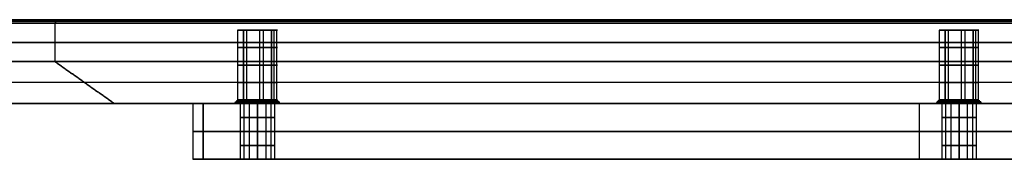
# Model space of a CAD drawing. Header units: millimetres. Extents: x -458 to 459, y -7 to 710.
# Tile 11 of 14: x -235 to -94, y 690 to 710. Entities that reach past the tile are written whole.
import ezdxf

# ---------------------------------------------------------------- set-up
doc = ezdxf.new("R2010")
doc.units = ezdxf.units.MM
doc.header["$MEASUREMENT"] = 0
doc.layers.add('IGES LEVEL 10', color=7, linetype='Continuous')
doc.layers.add('IGES LEVEL 8', color=7, linetype='Continuous')

msp = doc.modelspace()

# ---------------------------------------------------------------- linework, layer by layer
at = {"layer": 'IGES LEVEL 10', "extrusion": (0, 1, 0)}
for centre, radius, start, end in [((200.82, 0, 708.5), 2.85, 225, 45), ((200.82, 0, 708.5), 2.85, 45, 225), ((100.41, 100.41, 708.5), 2.85, 225, 45), ((100.41, -100.41, 708.5), 2.85, 225, 45), ((100.41, -100.41, 708.5), 2.85, 45, 225), ((100.41, 100.41, 708.5), 2.85, 45, 225), ((200.82, 0, 698), 3.35, 225, 45), ((200.82, 0, 698.5), 2.85, 225, 45), ((200.82, 0, 698), 3.35, 45, 225), ((200.82, 0, 698.5), 2.85, 45, 225), ((100.41, -100.41, 698), 3.35, 225, 45), ((100.41, 100.41, 698), 3.35, 225, 45), ((100.41, 100.41, 698.5), 2.85, 225, 45), ((100.41, -100.41, 698.5), 2.85, 225, 45), ((100.41, 100.41, 698), 3.35, 45, 225), ((100.41, -100.41, 698), 3.35, 45, 225), ((100.41, 100.41, 698.5), 2.85, 45, 225), ((100.41, -100.41, 698.5), 2.85, 45, 225)]:
    msp.add_arc(centre, radius, start, end, dxfattribs=at)
at = {"layer": 'IGES LEVEL 10', "color": 253, "extrusion": (0, 1, 0)}
for centre, radius, start, end in [((200.82, 0, 708.5), 2.85, 225, 45), ((200.82, 0, 708.5), 2.85, 225, 45), ((200.82, 0, 708.5), 2.85, 45, 225), ((200.82, 0, 708.5), 2.85, 45, 225), ((100.41, 100.41, 708.5), 2.85, 225, 45), ((100.41, 100.41, 708.5), 2.85, 225, 45), ((100.41, -100.41, 708.5), 2.85, 225, 45), ((100.41, -100.41, 708.5), 2.85, 225, 45), ((100.41, 100.41, 708.5), 2.85, 45, 225), ((100.41, -100.41, 708.5), 2.85, 45, 225), ((100.41, -100.41, 708.5), 2.85, 45, 225), ((100.41, 100.41, 708.5), 2.85, 45, 225), ((200.82, 0, 706), 2.85, 225, 45), ((200.82, 0, 706), 2.85, 45, 225), ((100.41, 100.41, 706), 2.85, 225, 45), ((100.41, -100.41, 706), 2.85, 225, 45), ((100.41, -100.41, 706), 2.85, 45, 225), ((100.41, 100.41, 706), 2.85, 45, 225), ((200.82, 0, 703.5), 2.85, 225, 45), ((200.82, 0, 703.5), 2.85, 45, 225), ((100.41, 100.41, 703.5), 2.85, 225, 45), ((100.41, -100.41, 703.5), 2.85, 225, 45), ((100.41, -100.41, 703.5), 2.85, 45, 225), ((100.41, 100.41, 703.5), 2.85, 45, 225), ((200.82, 0, 701), 2.85, 225, 45), ((200.82, 0, 701), 2.85, 45, 225), ((100.41, 100.41, 701), 2.85, 225, 45), ((100.41, -100.41, 701), 2.85, 225, 45), ((100.41, -100.41, 701), 2.85, 45, 225), ((100.41, 100.41, 701), 2.85, 45, 225), ((200.82, 0, 698), 3.35, 225, 45), ((200.82, 0, 698), 3.35, 225, 45), ((200.82, 0, 698.13), 3.22, 225, 45), ((200.82, 0, 698.25), 3.1, 225, 45), ((200.82, 0, 698.38), 2.98, 225, 45), ((200.82, 0, 698.5), 2.85, 225, 45), ((200.82, 0, 698.5), 2.85, 225, 45), ((200.82, 0, 698), 3.35, 45, 225), ((200.82, 0, 698), 3.35, 45, 225), ((200.82, 0, 698.13), 3.22, 45, 225), ((200.82, 0, 698.25), 3.1, 45, 225), ((200.82, 0, 698.38), 2.98, 45, 225), ((200.82, 0, 698.5), 2.85, 45, 225), ((200.82, 0, 698.5), 2.85, 45, 225), ((100.41, 100.41, 698), 3.35, 225, 45), ((100.41, 100.41, 698), 3.35, 225, 45), ((100.41, -100.41, 698), 3.35, 225, 45), ((100.41, -100.41, 698), 3.35, 225, 45), ((100.41, -100.41, 698.13), 3.23, 225, 45), ((100.41, 100.41, 698.13), 3.22, 225, 45), ((100.41, -100.41, 698.25), 3.1, 225, 45), ((100.41, 100.41, 698.25), 3.1, 225, 45), ((100.41, -100.41, 698.38), 2.97, 225, 45), ((100.41, 100.41, 698.38), 2.97, 225, 45), ((100.41, -100.41, 698.5), 2.85, 225, 45), ((100.41, 100.41, 698.5), 2.85, 225, 45), ((100.41, 100.41, 698.5), 2.85, 225, 45), ((100.41, -100.41, 698.5), 2.85, 225, 45), ((100.41, 100.41, 698), 3.35, 45, 225), ((100.41, -100.41, 698), 3.35, 45, 225), ((100.41, 100.41, 698), 3.35, 45, 225), ((100.41, -100.41, 698), 3.35, 45, 225), ((100.41, 100.41, 698.13), 3.22, 45, 225), ((100.41, -100.41, 698.13), 3.23, 45, 225), ((100.41, 100.41, 698.25), 3.1, 45, 225), ((100.41, -100.41, 698.25), 3.1, 45, 225), ((100.41, 100.41, 698.38), 2.97, 45, 225), ((100.41, -100.41, 698.38), 2.97, 45, 225), ((100.41, -100.41, 698.5), 2.85, 45, 225), ((100.41, 100.41, 698.5), 2.85, 45, 225), ((100.41, 100.41, 698.5), 2.85, 45, 225), ((100.41, -100.41, 698.5), 2.85, 45, 225)]:
    msp.add_arc(centre, radius, start, end, dxfattribs=at)
at = {"layer": 'IGES LEVEL 10'}
for points in [[(-457.5, 709.5, 2.12), (-229.81, 709.5, 229.81), (-2.12, 709.5, 457.5)], [(-2.12, 709.5, -457.5), (-229.81, 709.5, -229.81), (-457.5, 709.5, -2.12)], [(-457.14, 710, 1.77), (-229.46, 710, 229.46), (-1.77, 710, 457.14)], [(-1.77, 710, -457.14), (-229.46, 710, -229.46), (-457.14, 710, -1.77)], [(-202.83, 708.5, 2.02), (-202.83, 703.5, 2.02), (-202.83, 698.5, 2.02)], [(-198.8, 698.5, -2.02), (-198.8, 703.5, -2.02), (-198.8, 708.5, -2.02)], [(-102.42, 708.5, -98.39), (-102.42, 703.5, -98.39), (-102.42, 698.5, -98.39)], [(-102.42, 708.5, 102.42), (-102.42, 703.5, 102.42), (-102.42, 698.5, 102.42)], [(-98.39, 698.5, -102.42), (-98.39, 703.5, -102.42), (-98.39, 708.5, -102.42)], [(-98.39, 698.5, 98.39), (-98.39, 703.5, 98.39), (-98.39, 708.5, 98.39)], [(-2.12, 704, 457.5), (-229.81, 704, 229.81), (-457.5, 704, 2.12)], [(-457.5, 704, -2.12), (-229.81, 704, -229.81), (-2.12, 704, -457.5)], [(0, 698, -442.65), (-221.32, 698, -221.32), (-442.65, 698)], [(-442.65, 698), (-221.32, 698, 221.32), (0, 698, 442.65)], [(-202.83, 698.5, 2.02), (-203.01, 698.25, 2.19), (-203.19, 698, 2.37)], [(-198.45, 698, -2.37), (-198.63, 698.25, -2.19), (-198.8, 698.5, -2.02)], [(-102.42, 698.5, 102.42), (-102.6, 698.25, 102.6), (-102.78, 698, 102.78)], [(-102.42, 698.5, -98.39), (-102.6, 698.25, -98.22), (-102.78, 698, -98.04)], [(-98.04, 698, 98.04), (-98.22, 698.25, 98.22), (-98.39, 698.5, 98.39)], [(-98.04, 698, -102.78), (-98.22, 698.25, -102.6), (-98.39, 698.5, -102.42)]]:
    msp.add_open_spline(points, degree=2, dxfattribs=at)
at = {"layer": 'IGES LEVEL 10', "color": 253}
for points in [[(-2.12, 709.5, -457.5), (-229.81, 709.5, -229.81), (-457.5, 709.5, -2.12)], [(-457.5, 709.5, 2.12), (-229.81, 709.5, 229.81), (-2.12, 709.5, 457.5)], [(-457.5, 709.5, 2.12), (-229.81, 709.5, 229.81), (-2.12, 709.5, 457.5)], [(-2.12, 709.5, -457.5), (-229.81, 709.5, -229.81), (-457.5, 709.5, -2.12)], [(-1.94, 709.75, -457.32), (-229.63, 709.75, -229.63), (-457.32, 709.75, -1.94)], [(-1.94, 709.75, 457.32), (-229.63, 709.75, 229.63), (-457.32, 709.75, 1.94)], [(-457.14, 710, -1.77), (-229.46, 710, -229.46), (-1.77, 710, -457.14)], [(-1.77, 710, 457.14), (-229.46, 710, 229.46), (-457.14, 710, 1.77)], [(-1.77, 710, -457.14), (-229.46, 710, -229.46), (-457.14, 710, -1.77)], [(-457.14, 710, 1.77), (-229.46, 710, 229.46), (-1.77, 710, 457.14)], [(-229.46, 710, -229.46), (-229.63, 709.75, -229.63), (-229.81, 709.5, -229.81)], [(-229.81, 709.5, 229.81), (-229.63, 709.75, 229.63), (-229.46, 710, 229.46)], [(-229.81, 709.5, 229.81), (-229.81, 706.75, 229.81), (-229.81, 704, 229.81)], [(-229.81, 709.5, -229.81), (-229.81, 706.75, -229.81), (-229.81, 704, -229.81)], [(-229.46, 710, 229.46), (0, 710), (229.46, 710, -229.46)], [(229.46, 710, 229.46), (0, 710), (-229.46, 710, -229.46)], [(-203.65, 708.5, -0.28), (-203.65, 703.5, -0.28), (-203.65, 698.5, -0.28)], [(-198.8, 708.5, -2.02), (-200.82, 708.5), (-202.83, 708.5, 2.02)], [(-198.8, 708.5, 2.02), (-200.82, 708.5), (-202.83, 708.5, -2.02)], [(-202.83, 698.5, 2.02), (-202.83, 703.5, 2.02), (-202.83, 708.5, 2.02)], [(-202.83, 708.5, 2.02), (-202.83, 703.5, 2.02), (-202.83, 698.5, 2.02)], [(-202.4, 708.5, -2.37), (-202.4, 703.5, -2.37), (-202.4, 698.5, -2.37)], [(-200.54, 708.5, 2.84), (-200.54, 703.5, 2.84), (-200.54, 698.5, 2.84)], [(-199.99, 708.5, -2.73), (-199.99, 703.5, -2.73), (-199.99, 698.5, -2.73)], [(-198.8, 708.5, -2.02), (-198.8, 703.5, -2.02), (-198.8, 698.5, -2.02)], [(-198.8, 698.5, -2.02), (-198.8, 703.5, -2.02), (-198.8, 708.5, -2.02)], [(-198.45, 708.5, 1.58), (-198.45, 703.5, 1.58), (-198.45, 698.5, 1.58)], [(-198.09, 708.5, -0.83), (-198.09, 703.5, -0.83), (-198.09, 698.5, -0.83)], [(-103.25, 708.5, 100.13), (-103.25, 703.5, 100.13), (-103.25, 698.5, 100.13)], [(-103.25, 708.5, -100.69), (-103.25, 703.5, -100.69), (-103.25, 698.5, -100.69)], [(-98.39, 708.5, 98.39), (-100.41, 708.5, 100.41), (-102.42, 708.5, 102.42)], [(-98.39, 708.5, 102.42), (-100.41, 708.5, 100.41), (-102.42, 708.5, 98.39)], [(-102.42, 698.5, 102.42), (-102.42, 703.5, 102.42), (-102.42, 708.5, 102.42)], [(-98.39, 708.5, -102.42), (-100.41, 708.5, -100.41), (-102.42, 708.5, -98.39)], [(-98.39, 708.5, -98.39), (-100.41, 708.5, -100.41), (-102.42, 708.5, -102.42)], [(-102.42, 698.5, -98.39), (-102.42, 703.5, -98.39), (-102.42, 708.5, -98.39)], [(-102.42, 708.5, -98.39), (-102.42, 703.5, -98.39), (-102.42, 698.5, -98.39)], [(-102.42, 708.5, 102.42), (-102.42, 703.5, 102.42), (-102.42, 698.5, 102.42)], [(-101.99, 708.5, 98.04), (-101.99, 703.5, 98.04), (-101.99, 698.5, 98.04)], [(-101.99, 708.5, -102.78), (-101.99, 703.5, -102.78), (-101.99, 698.5, -102.78)], [(-100.13, 708.5, -97.57), (-100.13, 703.5, -97.57), (-100.13, 698.5, -97.57)], [(-100.13, 708.5, 103.25), (-100.13, 703.5, 103.25), (-100.13, 698.5, 103.25)], [(-99.58, 708.5, 97.68), (-99.58, 703.5, 97.68), (-99.58, 698.5, 97.68)], [(-99.58, 708.5, -103.14), (-99.58, 703.5, -103.14), (-99.58, 698.5, -103.14)], [(-98.39, 708.5, 98.39), (-98.39, 703.5, 98.39), (-98.39, 698.5, 98.39)], [(-98.39, 708.5, -102.42), (-98.39, 703.5, -102.42), (-98.39, 698.5, -102.42)], [(-98.39, 698.5, -102.42), (-98.39, 703.5, -102.42), (-98.39, 708.5, -102.42)], [(-98.39, 698.5, 98.39), (-98.39, 703.5, 98.39), (-98.39, 708.5, 98.39)], [(-98.04, 708.5, -98.83), (-98.04, 703.5, -98.83), (-98.04, 698.5, -98.83)], [(-98.04, 708.5, 101.99), (-98.04, 703.5, 101.99), (-98.04, 698.5, 101.99)], [(-97.68, 708.5, -101.24), (-97.68, 703.5, -101.24), (-97.68, 698.5, -101.24)], [(-97.68, 708.5, 99.58), (-97.68, 703.5, 99.58), (-97.68, 698.5, 99.58)], [(-457.5, 706.75, 2.12), (-229.81, 706.75, 229.81), (-2.12, 706.75, 457.5)], [(-2.12, 706.75, -457.5), (-229.81, 706.75, -229.81), (-457.5, 706.75, -2.12)], [(-2.12, 704, -457.5), (-229.81, 704, -229.81), (-457.5, 704, -2.12)], [(-457.5, 704, 2.12), (-229.81, 704, 229.81), (-2.12, 704, 457.5)], [(-2.12, 704, 457.5), (-229.81, 704, 229.81), (-457.5, 704, 2.12)], [(-457.5, 704, -2.12), (-229.81, 704, -229.81), (-2.12, 704, -457.5)], [(-221.32, 698, -221.32), (-225.57, 701, -225.57), (-229.81, 704, -229.81)], [(-229.81, 704, 229.81), (-225.57, 701, 225.57), (-221.32, 698, 221.32)], [(0, 701, -451.13), (-225.57, 701, -225.57), (-451.13, 701, 0)], [(0, 701, 451.13), (-225.57, 701, 225.57), (-451.13, 701, 0)], [(-442.65, 698), (-221.32, 698, -221.32), (0, 698, -442.65)], [(0, 698, 442.65), (-221.32, 698, 221.32), (-442.65, 698)], [(0, 698, -442.65), (-221.32, 698, -221.32), (-442.65, 698)], [(-442.65, 698), (-221.32, 698, 221.32), (0, 698, 442.65)], [(-221.32, 698, 221.32), (-162.05, 698, 162.05), (-102.78, 698, 102.78)], [(-102.78, 698, -102.78), (-162.05, 698, -162.05), (-221.32, 698, -221.32)], [(-203.65, 698.5, -0.28), (-203.9, 698.25, -0.3), (-204.15, 698, -0.33)], [(-203.19, 698, 2.37), (-203.01, 698.25, 2.19), (-202.83, 698.5, 2.02)], [(-202.83, 698.5, 2.02), (-203.01, 698.25, 2.19), (-203.19, 698, 2.37)], [(-202.4, 698.5, -2.37), (-202.54, 698.25, -2.58), (-202.68, 698, -2.79)], [(-200.54, 698.5, 2.84), (-200.51, 698.25, 3.09), (-200.49, 698, 3.33)], [(-199.99, 698.5, -2.73), (-199.92, 698.25, -2.97), (-199.85, 698, -3.21)], [(-198.8, 698.5, -2.02), (-198.63, 698.25, -2.19), (-198.45, 698, -2.37)], [(-198.45, 698, -2.37), (-198.63, 698.25, -2.19), (-198.8, 698.5, -2.02)], [(-198.45, 698.5, 1.58), (-198.24, 698.25, 1.72), (-198.03, 698, 1.86)], [(-198.09, 698.5, -0.83), (-197.85, 698.25, -0.9), (-197.61, 698, -0.97)], [(-103.25, 698.5, -100.69), (-103.49, 698.25, -100.71), (-103.74, 698, -100.74)], [(-103.25, 698.5, 100.13), (-103.49, 698.25, 100.11), (-103.74, 698, 100.08)], [(-102.78, 698, -98.04), (-102.6, 698.25, -98.22), (-102.42, 698.5, -98.39)], [(-102.78, 698, 102.78), (-102.6, 698.25, 102.6), (-102.42, 698.5, 102.42)], [(-102.42, 698.5, 102.42), (-102.6, 698.25, 102.6), (-102.78, 698, 102.78)], [(-102.42, 698.5, -98.39), (-102.6, 698.25, -98.22), (-102.78, 698, -98.04)], [(-101.99, 698.5, -102.78), (-102.13, 698.25, -102.99), (-102.27, 698, -103.19)], [(-101.99, 698.5, 98.04), (-102.13, 698.25, 97.83), (-102.27, 698, 97.62)], [(-100.13, 698.5, 103.25), (-100.11, 698.25, 103.49), (-100.08, 698, 103.74)], [(-100.13, 698.5, -97.57), (-100.11, 698.25, -97.32), (-100.08, 698, -97.08)], [(-99.58, 698.5, -103.14), (-99.51, 698.25, -103.38), (-99.44, 698, -103.61)], [(-99.58, 698.5, 97.68), (-99.51, 698.25, 97.44), (-99.44, 698, 97.2)], [(-98.39, 698.5, -102.42), (-98.22, 698.25, -102.6), (-98.04, 698, -102.78)], [(-98.39, 698.5, 98.39), (-98.22, 698.25, 98.22), (-98.04, 698, 98.04)], [(-98.04, 698, 98.04), (-98.22, 698.25, 98.22), (-98.39, 698.5, 98.39)], [(-98.04, 698, -102.78), (-98.22, 698.25, -102.6), (-98.39, 698.5, -102.42)], [(-98.04, 698.5, 101.99), (-97.83, 698.25, 102.13), (-97.62, 698, 102.27)], [(-98.04, 698.5, -98.83), (-97.83, 698.25, -98.69), (-97.62, 698, -98.55)], [(-98.04, 698, 98.04), (0, 698), (98.04, 698, -98.04)], [(98.04, 698, 98.04), (0, 698), (-98.04, 698, -98.04)], [(-97.68, 698.5, 99.58), (-97.44, 698.25, 99.51), (-97.2, 698, 99.44)], [(-97.68, 698.5, -101.24), (-97.44, 698.25, -101.31), (-97.2, 698, -101.38)]]:
    msp.add_open_spline(points, degree=2, dxfattribs=at)
at = {"layer": 'IGES LEVEL 8', "extrusion": (0, 1, 0)}
for centre, radius, start, end in [((205.06, -0.26, 698), 5, 315, 45), ((200.82, 0, 698), 2.5, 270, 90), ((200.82, 0, 698), 2.5, 90, 270), ((100.41, 100.41, 698), 2.5, 270, 90), ((100.41, -100.41, 698), 2.5, 270, 90), ((100.41, 100.41, 698), 2.5, 90, 270), ((100.41, -100.41, 698), 2.5, 90, 270), ((205.06, -0.26, 690), 5, 315, 45), ((200.82, 0, 690), 2.5, 270, 90), ((200.82, 0, 690), 2.5, 90, 270), ((100.41, 100.41, 690), 2.5, 270, 90), ((100.41, -100.41, 690), 2.5, 270, 90), ((100.41, 100.41, 690), 2.5, 90, 270), ((100.41, -100.41, 690), 2.5, 90, 270)]:
    msp.add_arc(centre, radius, start, end, dxfattribs=at)
at = {"layer": 'IGES LEVEL 8', "color": 253, "extrusion": (0, 1, 0)}
for centre, radius, start, end in [((205.06, -0.26, 698), 5, 315, 45), ((205.06, -0.26, 698), 5, 315, 45), ((200.82, 0, 698), 2.5, 270, 90), ((200.82, 0, 698), 2.5, 270, 90), ((200.82, 0, 698), 2.5, 90, 270), ((200.82, 0, 698), 2.5, 90, 270), ((100.41, -100.41, 698), 2.5, 270, 90), ((100.41, 100.41, 698), 2.5, 270, 90), ((100.41, 100.41, 698), 2.5, 270, 90), ((100.41, -100.41, 698), 2.5, 270, 90), ((100.41, -100.41, 698), 2.5, 90, 270), ((100.41, 100.41, 698), 2.5, 90, 270), ((100.41, -100.41, 698), 2.5, 90, 270), ((100.41, 100.41, 698), 2.5, 90, 270), ((200.82, 0, 696), 2.5, 270, 90), ((200.82, 0, 696), 2.5, 90, 270), ((100.41, 100.41, 696), 2.5, 270, 90), ((100.41, -100.41, 696), 2.5, 270, 90), ((100.41, -100.41, 696), 2.5, 90, 270), ((100.41, 100.41, 696), 2.5, 90, 270), ((205.06, -0.26, 694), 5, 315, 45), ((200.82, 0, 694), 2.5, 270, 90), ((200.82, 0, 694), 2.5, 90, 270), ((100.41, 100.41, 694), 2.5, 270, 90), ((100.41, -100.41, 694), 2.5, 270, 90), ((100.41, -100.41, 694), 2.5, 90, 270), ((100.41, 100.41, 694), 2.5, 90, 270), ((200.82, 0, 692), 2.5, 270, 90), ((200.82, 0, 692), 2.5, 90, 270), ((100.41, 100.41, 692), 2.5, 270, 90), ((100.41, -100.41, 692), 2.5, 270, 90), ((100.41, -100.41, 692), 2.5, 90, 270), ((100.41, 100.41, 692), 2.5, 90, 270), ((205.06, -0.26, 690), 5, 315, 45), ((200.82, 0, 690), 2.5, 270, 90), ((200.82, 0, 690), 2.5, 270, 90), ((200.82, 0, 690), 2.5, 90, 270), ((200.82, 0, 690), 2.5, 90, 270), ((100.41, 100.41, 690), 2.5, 270, 90), ((100.41, -100.41, 690), 2.5, 270, 90), ((100.41, -100.41, 690), 2.5, 90, 270), ((100.41, 100.41, 690), 2.5, 90, 270)]:
    msp.add_arc(centre, radius, start, end, dxfattribs=at)
at = {"layer": 'IGES LEVEL 8', "color": 253, "extrusion": (-2.1705e-12, 1, -2.1705e-12)}
msp.add_arc((205.06, -0.26, 690), 5, 315, 45, dxfattribs=at)
at = {"layer": 'IGES LEVEL 8', "color": 253, "extrusion": (0, 1, -1.95996e-10)}
msp.add_arc((100.41, -100.41, 690), 2.5, 270, 90, dxfattribs=at)
at = {"layer": 'IGES LEVEL 8', "color": 253, "extrusion": (0, 1, 1.95996e-10)}
msp.add_arc((100.41, 100.41, 690), 2.5, 270, 90, dxfattribs=at)
at = {"layer": 'IGES LEVEL 8', "color": 253, "extrusion": (2.78527e-24, 1, -1.95996e-10)}
msp.add_arc((100.41, -100.41, 690), 2.5, 90, 270, dxfattribs=at)
at = {"layer": 'IGES LEVEL 8', "color": 253, "extrusion": (-2.78527e-24, 1, 1.95996e-10)}
msp.add_arc((100.41, 100.41, 690), 2.5, 90, 270, dxfattribs=at)
at = {"layer": 'IGES LEVEL 8', "color": 253}
for points in [[(-210.06, 698, -0.26), (-210.06, 694, -0.26), (-210.06, 690, -0.26)], [(-210.06, 698, -0.26), (-206.68, 698, -0.26), (-203.31, 698, -0.26)], [(-3.54, 698, -208.86), (-106.07, 698, -106.33), (-208.6, 698, -3.8)], [(-208.6, 698, -3.8), (-208.6, 694, -3.8), (-208.6, 690, -3.8)], [(-208.6, 690, 3.28), (-208.6, 694, 3.28), (-208.6, 698, 3.28)], [(-208.6, 698, 3.28), (-106.07, 698, 105.81), (-3.54, 698, 208.34)], [(-208.6, 698, -3.8), (-208.6, 694, -3.8), (-208.6, 690, -3.8)], [(-208.6, 690, 3.28), (-208.6, 694, 3.28), (-208.6, 698, 3.28)], [(-208.6, 698, 3.28), (-106.07, 698, 105.81), (-3.54, 698, 208.34)], [(-3.54, 698, -208.86), (-106.07, 698, -106.33), (-208.6, 698, -3.8)], [(-203.27, 698, 0.49), (-203.27, 694, 0.49), (-203.27, 690, 0.49)], [(-202.75, 698, -1.59), (-202.75, 694, -1.59), (-202.75, 690, -1.59)], [(-202, 698, 2.2), (-202, 694, 2.2), (-202, 690, 2.2)], [(-200.82, 698, 2.5), (-200.82, 694, 2.5), (-200.82, 690, 2.5)], [(-200.82, 690, -2.5), (-200.82, 694, -2.5), (-200.82, 698, -2.5)], [(-200.82, 698, -2.5), (-200.82, 694, -2.5), (-200.82, 690, -2.5)], [(-200.82, 690, 2.5), (-200.82, 694, 2.5), (-200.82, 698, 2.5)], [(-199.64, 698, 2.2), (-199.64, 694, 2.2), (-199.64, 690, 2.2)], [(-198.89, 698, -1.59), (-198.89, 694, -1.59), (-198.89, 690, -1.59)], [(-198.37, 698, 0.49), (-198.37, 694, 0.49), (-198.37, 690, 0.49)], [(-198.33, 698, -0.26), (-117.08, 698, -0.26), (-35.84, 698, -0.26)], [(-106.07, 690, -106.33), (-106.07, 694, -106.33), (-106.07, 698, -106.33)], [(-106.07, 690, 105.81), (-106.07, 694, 105.81), (-106.07, 698, 105.81)], [(-102.86, 698, 100.9), (-102.86, 694, 100.9), (-102.86, 690, 100.9)], [(-102.86, 698, -99.92), (-102.86, 694, -99.92), (-102.86, 690, -99.92)], [(-102.34, 698, 98.82), (-102.34, 694, 98.82), (-102.34, 690, 98.82)], [(-102.34, 698, -102), (-102.34, 694, -102), (-102.34, 690, -102)], [(-101.59, 698, 102.61), (-101.59, 694, 102.61), (-101.59, 690, 102.61)], [(-101.59, 698, -98.2), (-101.59, 694, -98.2), (-101.59, 690, -98.2)], [(-100.41, 698, -97.91), (-100.41, 694, -97.91), (-100.41, 690, -97.91)], [(-100.41, 690, -102.91), (-100.41, 694, -102.91), (-100.41, 698, -102.91)], [(-100.41, 698, 102.91), (-100.41, 694, 102.91), (-100.41, 690, 102.91)], [(-100.41, 690, 97.91), (-100.41, 694, 97.91), (-100.41, 698, 97.91)], [(-100.41, 698, 97.91), (-100.41, 694, 97.91), (-100.41, 690, 97.91)], [(-100.41, 690, 102.91), (-100.41, 694, 102.91), (-100.41, 698, 102.91)], [(-100.41, 698, -102.91), (-100.41, 694, -102.91), (-100.41, 690, -102.91)], [(-100.41, 690, -97.91), (-100.41, 694, -97.91), (-100.41, 698, -97.91)], [(-99.23, 698, -98.2), (-99.23, 694, -98.2), (-99.23, 690, -98.2)], [(-99.23, 698, 102.61), (-99.23, 694, 102.61), (-99.23, 690, 102.61)], [(-98.48, 698, -102), (-98.48, 694, -102), (-98.48, 690, -102)], [(-98.48, 698, 98.82), (-98.48, 694, 98.82), (-98.48, 690, 98.82)], [(-97.96, 698, -99.92), (-97.96, 694, -99.92), (-97.96, 690, -99.92)], [(-97.96, 698, 100.9), (-97.96, 694, 100.9), (-97.96, 690, 100.9)], [(-208.6, 694, -3.8), (-106.07, 694, -106.33), (-3.54, 694, -208.86)], [(-3.54, 694, 208.34), (-106.07, 694, 105.81), (-208.6, 694, 3.28)], [(-210.06, 690, -0.26), (-206.68, 690, -0.26), (-203.31, 690, -0.26)], [(-208.6, 690, -3.8), (-106.07, 690, -106.33), (-3.54, 690, -208.86)], [(-3.54, 690, 208.34), (-106.07, 690, 105.81), (-208.6, 690, 3.28)], [(-208.6, 690, 3.28), (-106.07, 690, 105.81), (-3.54, 690, 208.34)], [(-3.54, 690, -208.86), (-106.07, 690, -106.33), (-208.6, 690, -3.8)], [(-198.33, 690, -0.26), (-117.08, 690, -0.26), (-35.84, 690, -0.26)]]:
    msp.add_open_spline(points, degree=2, dxfattribs=at)
at = {"layer": 'IGES LEVEL 8'}
for points in [[(-208.6, 698, -3.8), (-208.6, 694, -3.8), (-208.6, 690, -3.8)], [(-208.6, 690, 3.28), (-208.6, 694, 3.28), (-208.6, 698, 3.28)], [(-3.54, 698, -208.86), (-106.07, 698, -106.33), (-208.6, 698, -3.8)], [(-208.6, 698, 3.28), (-106.07, 698, 105.81), (-3.54, 698, 208.34)], [(-200.82, 690, 2.5), (-200.82, 694, 2.5), (-200.82, 698, 2.5)], [(-200.82, 698, -2.5), (-200.82, 694, -2.5), (-200.82, 690, -2.5)], [(-100.41, 690, 102.91), (-100.41, 694, 102.91), (-100.41, 698, 102.91)], [(-100.41, 698, 97.91), (-100.41, 694, 97.91), (-100.41, 690, 97.91)], [(-100.41, 690, -97.91), (-100.41, 694, -97.91), (-100.41, 698, -97.91)], [(-100.41, 698, -102.91), (-100.41, 694, -102.91), (-100.41, 690, -102.91)], [(-3.54, 690, -208.86), (-106.07, 690, -106.33), (-208.6, 690, -3.8)], [(-208.6, 690, 3.28), (-106.07, 690, 105.81), (-3.54, 690, 208.34)]]:
    msp.add_open_spline(points, degree=2, dxfattribs=at)

doc.saveas('drawing.dxf')
